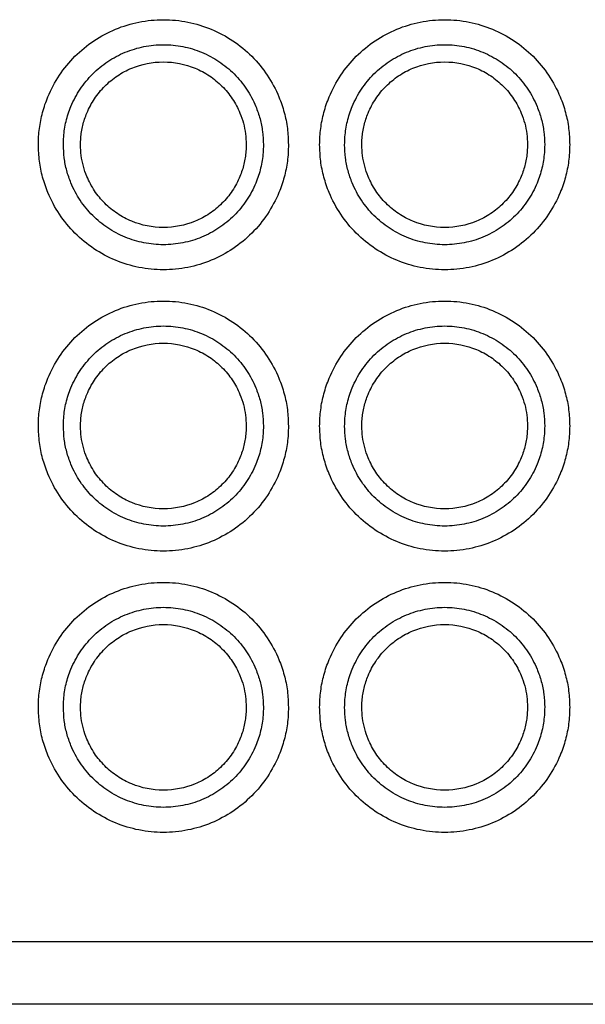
# Model space of a CAD drawing. Header units: millimetres. Extents: x 6 to 273, y 6 to 210.
# Tile 6 of 23: x 68 to 77, y 58 to 74. Entities that reach past the tile are written whole.
import ezdxf

# ---------------------------------------------------------------- set-up
doc = ezdxf.new("R2010")
doc.units = ezdxf.units.MM

msp = doc.modelspace()

# ---------------------------------------------------------------- linework, layer by layer
for p, q in [((77.494, 59.471), (67.594, 59.471)), ((110.83, 58.471), (61.158, 58.471))]:
    msp.add_line(p, q)
for points, knots in [([(68.244, 72.221), (68.245, 72.264), (68.247, 72.352), (68.26, 72.482), (68.281, 72.611), (68.31, 72.738), (68.349, 72.863), (68.426, 73.068), (68.57, 73.339), (68.821, 73.643), (69.125, 73.895), (69.474, 74.08), (69.851, 74.195), (70.244, 74.233), (70.637, 74.195), (71.014, 74.08), (71.363, 73.895), (71.667, 73.644), (71.918, 73.339), (72.083, 73.029), (72.182, 72.74), (72.235, 72.482), (72.241, 72.308), (72.244, 72.221)], [0, 0, 0, 0, 0.0209952, 0.041815, 0.0625489, 0.0832877, 0.1041222, 0.1251418, 0.1875794, 0.2501054, 0.312543, 0.3750689, 0.4375065, 0.5000325, 0.5624701, 0.6249961, 0.6874337, 0.7499596, 0.8123972, 0.8749232, 0.916717, 0.9581671, 1, 1, 1, 1]), ([(72.744, 72.221), (72.745, 72.264), (72.747, 72.352), (72.76, 72.482), (72.781, 72.611), (72.81, 72.738), (72.849, 72.863), (72.926, 73.068), (73.07, 73.339), (73.321, 73.643), (73.625, 73.895), (73.974, 74.08), (74.351, 74.195), (74.744, 74.233), (75.137, 74.195), (75.514, 74.08), (75.863, 73.895), (76.167, 73.644), (76.418, 73.339), (76.583, 73.029), (76.682, 72.74), (76.735, 72.482), (76.741, 72.308), (76.744, 72.221)], [0, 0, 0, 0, 0.020995, 0.041815, 0.062549, 0.083288, 0.104122, 0.125142, 0.187579, 0.250105, 0.312543, 0.375069, 0.437507, 0.500032, 0.56247, 0.624996, 0.687434, 0.74996, 0.812397, 0.874923, 0.916717, 0.958167, 1, 1, 1, 1]), ([(68.644, 72.221), (68.645, 72.263), (68.647, 72.347), (68.662, 72.471), (68.686, 72.594), (68.721, 72.715), (68.786, 72.892), (68.905, 73.115), (69.106, 73.359), (69.349, 73.56), (69.628, 73.708), (69.93, 73.8), (70.244, 73.831), (70.558, 73.801), (70.86, 73.708), (71.139, 73.56), (71.383, 73.359), (71.583, 73.116), (71.715, 72.867), (71.794, 72.636), (71.836, 72.43), (71.842, 72.291), (71.844, 72.221)], [0, 0, 0, 0, 0.025165, 0.050105, 0.074975, 0.099933, 0.125133, 0.18756, 0.250098, 0.312525, 0.375063, 0.43749, 0.500027, 0.562454, 0.624992, 0.687419, 0.749957, 0.812384, 0.874922, 0.916711, 0.958162, 1, 1, 1, 1]), ([(73.144, 72.221), (73.145, 72.263), (73.147, 72.347), (73.162, 72.471), (73.186, 72.594), (73.221, 72.715), (73.286, 72.892), (73.405, 73.115), (73.606, 73.359), (73.849, 73.56), (74.128, 73.708), (74.43, 73.8), (74.744, 73.831), (75.058, 73.801), (75.36, 73.708), (75.639, 73.56), (75.883, 73.359), (76.083, 73.116), (76.215, 72.867), (76.294, 72.636), (76.336, 72.43), (76.342, 72.291), (76.344, 72.221)], [0, 0, 0, 0, 0.0251651, 0.0501049, 0.0749752, 0.0999328, 0.1251329, 0.1875601, 0.2500977, 0.3125249, 0.3750625, 0.4374897, 0.5000273, 0.5624545, 0.6249921, 0.6874193, 0.7499569, 0.8123841, 0.8749217, 0.9167112, 0.9581616, 1, 1, 1, 1]), ([(68.919, 72.221), (68.92, 72.255), (68.921, 72.325), (68.934, 72.428), (68.954, 72.53), (68.983, 72.63), (69.037, 72.776), (69.135, 72.962), (69.301, 73.163), (69.503, 73.33), (69.81, 73.493), (70.244, 73.58), (70.679, 73.493), (70.985, 73.33), (71.187, 73.163), (71.353, 72.962), (71.463, 72.756), (71.528, 72.565), (71.563, 72.394), (71.567, 72.279), (71.569, 72.221)], [0, 0, 0, 0, 0.025192, 0.050161, 0.075062, 0.100052, 0.125286, 0.187779, 0.250405, 0.312897, 0.375523, 0.500027, 0.624531, 0.687024, 0.749649, 0.812142, 0.874768, 0.916604, 0.958105, 1, 1, 1, 1]), ([(73.419, 72.221), (73.42, 72.255), (73.421, 72.325), (73.434, 72.428), (73.454, 72.53), (73.483, 72.63), (73.537, 72.776), (73.635, 72.962), (73.801, 73.163), (74.003, 73.33), (74.31, 73.493), (74.744, 73.58), (75.179, 73.493), (75.485, 73.33), (75.687, 73.163), (75.853, 72.962), (75.963, 72.756), (76.028, 72.565), (76.063, 72.394), (76.067, 72.279), (76.069, 72.221)], [0, 0, 0, 0, 0.025192, 0.050161, 0.075062, 0.100052, 0.125286, 0.187779, 0.250405, 0.312897, 0.375523, 0.500027, 0.624531, 0.687024, 0.749649, 0.812142, 0.874768, 0.916604, 0.958105, 1, 1, 1, 1]), ([(72.244, 72.221), (72.243, 72.177), (72.242, 72.089), (72.229, 71.959), (72.208, 71.83), (72.178, 71.703), (72.14, 71.578), (72.063, 71.374), (71.918, 71.102), (71.667, 70.798), (71.363, 70.546), (71.014, 70.361), (70.637, 70.246), (70.244, 70.208), (69.851, 70.246), (69.474, 70.361), (69.126, 70.546), (68.821, 70.797), (68.57, 71.102), (68.405, 71.412), (68.307, 71.701), (68.254, 71.959), (68.247, 72.133), (68.244, 72.221)], [0, 0, 0, 0, 0.020995, 0.041815, 0.062549, 0.083288, 0.104122, 0.125142, 0.187579, 0.250105, 0.312543, 0.375069, 0.437507, 0.500032, 0.56247, 0.624996, 0.687434, 0.74996, 0.812397, 0.874923, 0.916717, 0.958167, 1, 1, 1, 1]), ([(71.844, 72.221), (71.843, 72.178), (71.841, 72.095), (71.826, 71.97), (71.802, 71.847), (71.768, 71.726), (71.702, 71.549), (71.584, 71.326), (71.383, 71.082), (71.139, 70.881), (70.86, 70.733), (70.559, 70.641), (70.244, 70.611), (69.93, 70.641), (69.628, 70.733), (69.349, 70.881), (69.106, 71.082), (68.905, 71.325), (68.773, 71.574), (68.694, 71.805), (68.652, 72.011), (68.647, 72.15), (68.644, 72.221)], [0, 0, 0, 0, 0.025165, 0.050105, 0.074975, 0.099933, 0.125133, 0.18756, 0.250098, 0.312525, 0.375063, 0.43749, 0.500027, 0.562454, 0.624992, 0.687419, 0.749957, 0.812384, 0.874922, 0.916711, 0.958162, 1, 1, 1, 1]), ([(71.569, 72.221), (71.568, 72.186), (71.567, 72.116), (71.554, 72.013), (71.534, 71.911), (71.506, 71.811), (71.452, 71.665), (71.353, 71.479), (71.187, 71.278), (70.985, 71.111), (70.679, 70.948), (70.244, 70.861), (69.81, 70.948), (69.503, 71.111), (69.301, 71.278), (69.135, 71.479), (69.026, 71.685), (68.961, 71.876), (68.926, 72.047), (68.921, 72.162), (68.919, 72.221)], [0, 0, 0, 0, 0.025192, 0.050161, 0.075062, 0.100052, 0.125286, 0.187779, 0.250405, 0.312897, 0.375523, 0.500027, 0.624531, 0.687024, 0.749649, 0.812142, 0.874768, 0.916604, 0.958105, 1, 1, 1, 1]), ([(76.744, 72.221), (76.743, 72.177), (76.742, 72.089), (76.729, 71.959), (76.708, 71.83), (76.678, 71.703), (76.64, 71.578), (76.563, 71.374), (76.418, 71.102), (76.167, 70.798), (75.863, 70.546), (75.514, 70.361), (75.137, 70.246), (74.744, 70.208), (74.351, 70.246), (73.974, 70.361), (73.626, 70.546), (73.321, 70.797), (73.07, 71.102), (72.905, 71.412), (72.807, 71.701), (72.754, 71.959), (72.747, 72.133), (72.744, 72.221)], [0, 0, 0, 0, 0.020995, 0.041815, 0.062549, 0.083288, 0.104122, 0.125142, 0.187579, 0.250105, 0.312543, 0.375069, 0.437507, 0.500032, 0.56247, 0.624996, 0.687434, 0.74996, 0.812397, 0.874923, 0.916717, 0.958167, 1, 1, 1, 1]), ([(76.344, 72.221), (76.343, 72.178), (76.341, 72.095), (76.326, 71.97), (76.302, 71.847), (76.268, 71.726), (76.202, 71.549), (76.084, 71.326), (75.883, 71.082), (75.639, 70.881), (75.36, 70.733), (75.059, 70.641), (74.744, 70.611), (74.43, 70.641), (74.128, 70.733), (73.849, 70.881), (73.606, 71.082), (73.405, 71.325), (73.273, 71.574), (73.194, 71.805), (73.152, 72.011), (73.147, 72.15), (73.144, 72.221)], [0, 0, 0, 0, 0.025165, 0.050105, 0.074975, 0.099933, 0.125133, 0.18756, 0.250098, 0.312525, 0.375063, 0.43749, 0.500027, 0.562454, 0.624992, 0.687419, 0.749957, 0.812384, 0.874922, 0.916711, 0.958162, 1, 1, 1, 1]), ([(76.069, 72.221), (76.068, 72.186), (76.067, 72.116), (76.054, 72.013), (76.034, 71.911), (76.006, 71.811), (75.952, 71.665), (75.853, 71.479), (75.687, 71.278), (75.485, 71.111), (75.179, 70.948), (74.744, 70.861), (74.31, 70.948), (74.003, 71.111), (73.801, 71.278), (73.635, 71.479), (73.526, 71.685), (73.461, 71.876), (73.426, 72.047), (73.421, 72.162), (73.419, 72.221)], [0, 0, 0, 0, 0.025192, 0.050161, 0.075062, 0.100052, 0.125286, 0.187779, 0.250405, 0.312897, 0.375523, 0.500027, 0.624531, 0.687024, 0.749649, 0.812142, 0.874768, 0.916604, 0.958105, 1, 1, 1, 1]), ([(68.244, 67.721), (68.245, 67.764), (68.247, 67.852), (68.26, 67.982), (68.281, 68.111), (68.31, 68.238), (68.349, 68.363), (68.426, 68.568), (68.57, 68.839), (68.821, 69.143), (69.125, 69.395), (69.474, 69.58), (69.851, 69.695), (70.244, 69.733), (70.637, 69.695), (71.014, 69.58), (71.363, 69.395), (71.667, 69.144), (71.918, 68.839), (72.083, 68.529), (72.182, 68.24), (72.235, 67.982), (72.241, 67.808), (72.244, 67.721)], [0, 0, 0, 0, 0.020995, 0.041815, 0.062549, 0.083288, 0.104122, 0.125142, 0.187579, 0.250105, 0.312543, 0.375069, 0.437507, 0.500032, 0.56247, 0.624996, 0.687434, 0.74996, 0.812397, 0.874923, 0.916717, 0.958167, 1, 1, 1, 1]), ([(72.744, 67.721), (72.745, 67.764), (72.747, 67.852), (72.76, 67.982), (72.781, 68.111), (72.81, 68.238), (72.849, 68.363), (72.926, 68.568), (73.07, 68.839), (73.321, 69.143), (73.625, 69.395), (73.974, 69.58), (74.351, 69.695), (74.744, 69.733), (75.137, 69.695), (75.514, 69.58), (75.863, 69.395), (76.167, 69.144), (76.418, 68.839), (76.583, 68.529), (76.682, 68.24), (76.735, 67.982), (76.741, 67.808), (76.744, 67.721)], [0, 0, 0, 0, 0.020995, 0.041815, 0.062549, 0.083288, 0.104122, 0.125142, 0.187579, 0.250105, 0.312543, 0.375069, 0.437507, 0.500032, 0.56247, 0.624996, 0.687434, 0.74996, 0.812397, 0.874923, 0.916717, 0.958167, 1, 1, 1, 1]), ([(68.644, 67.721), (68.645, 67.763), (68.647, 67.847), (68.662, 67.971), (68.686, 68.094), (68.721, 68.215), (68.786, 68.392), (68.905, 68.615), (69.106, 68.859), (69.349, 69.06), (69.628, 69.208), (69.93, 69.3), (70.244, 69.331), (70.558, 69.301), (70.86, 69.208), (71.139, 69.06), (71.383, 68.859), (71.583, 68.616), (71.715, 68.367), (71.794, 68.136), (71.836, 67.93), (71.842, 67.791), (71.844, 67.721)], [0, 0, 0, 0, 0.025165, 0.050105, 0.074975, 0.099933, 0.125133, 0.18756, 0.250098, 0.312525, 0.375063, 0.43749, 0.500027, 0.562454, 0.624992, 0.687419, 0.749957, 0.812384, 0.874922, 0.916711, 0.958162, 1, 1, 1, 1]), ([(73.144, 67.721), (73.145, 67.763), (73.147, 67.847), (73.162, 67.971), (73.186, 68.094), (73.221, 68.215), (73.286, 68.392), (73.405, 68.615), (73.606, 68.859), (73.849, 69.06), (74.128, 69.208), (74.43, 69.3), (74.744, 69.331), (75.058, 69.301), (75.36, 69.208), (75.639, 69.06), (75.883, 68.859), (76.083, 68.616), (76.215, 68.367), (76.294, 68.136), (76.336, 67.93), (76.342, 67.791), (76.344, 67.721)], [0, 0, 0, 0, 0.025165, 0.050105, 0.074975, 0.099933, 0.125133, 0.18756, 0.250098, 0.312525, 0.375063, 0.43749, 0.500027, 0.562454, 0.624992, 0.687419, 0.749957, 0.812384, 0.874922, 0.916711, 0.958162, 1, 1, 1, 1]), ([(68.919, 67.721), (68.92, 67.755), (68.921, 67.825), (68.934, 67.928), (68.954, 68.03), (68.983, 68.13), (69.037, 68.276), (69.135, 68.462), (69.301, 68.663), (69.503, 68.83), (69.81, 68.993), (70.244, 69.08), (70.679, 68.993), (70.985, 68.83), (71.187, 68.663), (71.353, 68.462), (71.463, 68.256), (71.528, 68.065), (71.563, 67.894), (71.567, 67.779), (71.569, 67.721)], [0, 0, 0, 0, 0.025192, 0.050161, 0.075062, 0.100052, 0.125286, 0.187779, 0.250405, 0.312897, 0.375523, 0.500027, 0.624531, 0.687024, 0.749649, 0.812142, 0.874768, 0.916604, 0.958105, 1, 1, 1, 1]), ([(73.419, 67.721), (73.42, 67.755), (73.421, 67.825), (73.434, 67.928), (73.454, 68.03), (73.483, 68.13), (73.537, 68.276), (73.635, 68.462), (73.801, 68.663), (74.003, 68.83), (74.31, 68.993), (74.744, 69.08), (75.179, 68.993), (75.485, 68.83), (75.687, 68.663), (75.853, 68.462), (75.963, 68.256), (76.028, 68.065), (76.063, 67.894), (76.067, 67.779), (76.069, 67.721)], [0, 0, 0, 0, 0.025192, 0.050161, 0.075062, 0.100052, 0.125286, 0.187779, 0.250405, 0.312897, 0.375523, 0.500027, 0.624531, 0.687024, 0.749649, 0.812142, 0.874768, 0.916604, 0.958105, 1, 1, 1, 1]), ([(72.244, 67.721), (72.243, 67.677), (72.242, 67.589), (72.229, 67.459), (72.208, 67.33), (72.178, 67.203), (72.14, 67.078), (72.063, 66.874), (71.918, 66.602), (71.667, 66.298), (71.363, 66.046), (71.014, 65.861), (70.637, 65.746), (70.244, 65.708), (69.851, 65.746), (69.474, 65.861), (69.126, 66.046), (68.821, 66.297), (68.57, 66.602), (68.405, 66.912), (68.307, 67.201), (68.254, 67.459), (68.247, 67.633), (68.244, 67.721)], [0, 0, 0, 0, 0.020995, 0.041815, 0.062549, 0.083288, 0.104122, 0.125142, 0.187579, 0.250105, 0.312543, 0.375069, 0.437507, 0.500032, 0.56247, 0.624996, 0.687434, 0.74996, 0.812397, 0.874923, 0.916717, 0.958167, 1, 1, 1, 1]), ([(71.844, 67.721), (71.843, 67.678), (71.841, 67.595), (71.826, 67.47), (71.802, 67.347), (71.768, 67.226), (71.702, 67.049), (71.584, 66.826), (71.383, 66.582), (71.139, 66.381), (70.86, 66.233), (70.559, 66.141), (70.244, 66.111), (69.93, 66.141), (69.628, 66.233), (69.349, 66.381), (69.106, 66.582), (68.905, 66.825), (68.773, 67.074), (68.694, 67.305), (68.652, 67.511), (68.647, 67.65), (68.644, 67.721)], [0, 0, 0, 0, 0.025165, 0.050105, 0.074975, 0.099933, 0.125133, 0.18756, 0.250098, 0.312525, 0.375063, 0.43749, 0.500027, 0.562454, 0.624992, 0.687419, 0.749957, 0.812384, 0.874922, 0.916711, 0.958162, 1, 1, 1, 1]), ([(71.569, 67.721), (71.568, 67.686), (71.567, 67.616), (71.554, 67.513), (71.534, 67.411), (71.506, 67.311), (71.452, 67.165), (71.353, 66.979), (71.187, 66.778), (70.985, 66.611), (70.679, 66.448), (70.244, 66.361), (69.81, 66.448), (69.503, 66.611), (69.301, 66.778), (69.135, 66.979), (69.026, 67.185), (68.961, 67.376), (68.926, 67.547), (68.921, 67.662), (68.919, 67.721)], [0, 0, 0, 0, 0.025192, 0.050161, 0.075062, 0.100052, 0.125286, 0.187779, 0.250405, 0.312897, 0.375523, 0.500027, 0.624531, 0.687024, 0.749649, 0.812142, 0.874768, 0.916604, 0.958105, 1, 1, 1, 1]), ([(76.744, 67.721), (76.743, 67.677), (76.742, 67.589), (76.729, 67.459), (76.708, 67.33), (76.678, 67.203), (76.64, 67.078), (76.563, 66.874), (76.418, 66.602), (76.167, 66.298), (75.863, 66.046), (75.514, 65.861), (75.137, 65.746), (74.744, 65.708), (74.351, 65.746), (73.974, 65.861), (73.626, 66.046), (73.321, 66.297), (73.07, 66.602), (72.905, 66.912), (72.807, 67.201), (72.754, 67.459), (72.747, 67.633), (72.744, 67.721)], [0, 0, 0, 0, 0.020995, 0.041815, 0.062549, 0.083288, 0.104122, 0.125142, 0.187579, 0.250105, 0.312543, 0.375069, 0.437507, 0.500032, 0.56247, 0.624996, 0.687434, 0.74996, 0.812397, 0.874923, 0.916717, 0.958167, 1, 1, 1, 1]), ([(76.344, 67.721), (76.343, 67.678), (76.341, 67.595), (76.326, 67.47), (76.302, 67.347), (76.268, 67.226), (76.202, 67.049), (76.084, 66.826), (75.883, 66.582), (75.639, 66.381), (75.36, 66.233), (75.059, 66.141), (74.744, 66.111), (74.43, 66.141), (74.128, 66.233), (73.849, 66.381), (73.606, 66.582), (73.405, 66.825), (73.273, 67.074), (73.194, 67.305), (73.152, 67.511), (73.147, 67.65), (73.144, 67.721)], [0, 0, 0, 0, 0.025165, 0.050105, 0.074975, 0.099933, 0.125133, 0.18756, 0.250098, 0.312525, 0.375063, 0.43749, 0.500027, 0.562454, 0.624992, 0.687419, 0.749957, 0.812384, 0.874922, 0.916711, 0.958162, 1, 1, 1, 1]), ([(76.069, 67.721), (76.068, 67.686), (76.067, 67.616), (76.054, 67.513), (76.034, 67.411), (76.006, 67.311), (75.952, 67.165), (75.853, 66.979), (75.687, 66.778), (75.485, 66.611), (75.179, 66.448), (74.744, 66.361), (74.31, 66.448), (74.003, 66.611), (73.801, 66.778), (73.635, 66.979), (73.526, 67.185), (73.461, 67.376), (73.426, 67.547), (73.421, 67.662), (73.419, 67.721)], [0, 0, 0, 0, 0.025192, 0.050161, 0.075062, 0.100052, 0.125286, 0.187779, 0.250405, 0.312897, 0.375523, 0.500027, 0.624531, 0.687024, 0.749649, 0.812142, 0.874768, 0.916604, 0.958105, 1, 1, 1, 1]), ([(68.244, 63.221), (68.245, 63.264), (68.247, 63.352), (68.26, 63.482), (68.281, 63.611), (68.31, 63.738), (68.349, 63.863), (68.426, 64.068), (68.57, 64.339), (68.821, 64.643), (69.125, 64.895), (69.474, 65.08), (69.851, 65.195), (70.244, 65.233), (70.637, 65.195), (71.014, 65.08), (71.363, 64.895), (71.667, 64.644), (71.918, 64.339), (72.083, 64.029), (72.182, 63.74), (72.235, 63.482), (72.241, 63.308), (72.244, 63.221)], [0, 0, 0, 0, 0.020995, 0.041815, 0.062549, 0.083288, 0.104122, 0.125142, 0.187579, 0.250105, 0.312543, 0.375069, 0.437507, 0.500032, 0.56247, 0.624996, 0.687434, 0.74996, 0.812397, 0.874923, 0.916717, 0.958167, 1, 1, 1, 1]), ([(72.744, 63.221), (72.745, 63.264), (72.747, 63.352), (72.76, 63.482), (72.781, 63.611), (72.81, 63.738), (72.849, 63.863), (72.926, 64.068), (73.07, 64.339), (73.321, 64.643), (73.625, 64.895), (73.974, 65.08), (74.351, 65.195), (74.744, 65.233), (75.137, 65.195), (75.514, 65.08), (75.863, 64.895), (76.167, 64.644), (76.418, 64.339), (76.583, 64.029), (76.682, 63.74), (76.735, 63.482), (76.741, 63.308), (76.744, 63.221)], [0, 0, 0, 0, 0.020995, 0.041815, 0.062549, 0.083288, 0.104122, 0.125142, 0.187579, 0.250105, 0.312543, 0.375069, 0.437507, 0.500032, 0.56247, 0.624996, 0.687434, 0.74996, 0.812397, 0.874923, 0.916717, 0.958167, 1, 1, 1, 1]), ([(68.644, 63.221), (68.645, 63.263), (68.647, 63.347), (68.662, 63.471), (68.686, 63.594), (68.721, 63.715), (68.786, 63.892), (68.905, 64.115), (69.106, 64.359), (69.349, 64.56), (69.628, 64.708), (69.93, 64.8), (70.244, 64.831), (70.558, 64.801), (70.86, 64.708), (71.139, 64.56), (71.383, 64.359), (71.583, 64.116), (71.715, 63.867), (71.794, 63.636), (71.836, 63.43), (71.842, 63.291), (71.844, 63.221)], [0, 0, 0, 0, 0.025165, 0.050105, 0.074975, 0.099933, 0.125133, 0.18756, 0.250098, 0.312525, 0.375063, 0.43749, 0.500027, 0.562454, 0.624992, 0.687419, 0.749957, 0.812384, 0.874922, 0.916711, 0.958162, 1, 1, 1, 1]), ([(73.144, 63.221), (73.145, 63.263), (73.147, 63.347), (73.162, 63.471), (73.186, 63.594), (73.221, 63.715), (73.286, 63.892), (73.405, 64.115), (73.606, 64.359), (73.849, 64.56), (74.128, 64.708), (74.43, 64.8), (74.744, 64.831), (75.058, 64.801), (75.36, 64.708), (75.639, 64.56), (75.883, 64.359), (76.083, 64.116), (76.215, 63.867), (76.294, 63.636), (76.336, 63.43), (76.342, 63.291), (76.344, 63.221)], [0, 0, 0, 0, 0.025165, 0.050105, 0.074975, 0.099933, 0.125133, 0.18756, 0.250098, 0.312525, 0.375063, 0.43749, 0.500027, 0.562454, 0.624992, 0.687419, 0.749957, 0.812384, 0.874922, 0.916711, 0.958162, 1, 1, 1, 1]), ([(68.919, 63.221), (68.92, 63.255), (68.921, 63.325), (68.934, 63.428), (68.954, 63.53), (68.983, 63.63), (69.037, 63.776), (69.135, 63.962), (69.301, 64.163), (69.503, 64.33), (69.81, 64.493), (70.244, 64.58), (70.679, 64.493), (70.985, 64.33), (71.187, 64.163), (71.353, 63.962), (71.463, 63.756), (71.528, 63.565), (71.563, 63.394), (71.567, 63.279), (71.569, 63.221)], [0, 0, 0, 0, 0.025192, 0.050161, 0.075062, 0.100052, 0.125286, 0.187779, 0.250405, 0.312897, 0.375523, 0.500027, 0.624531, 0.687024, 0.749649, 0.812142, 0.874768, 0.916604, 0.958105, 1, 1, 1, 1]), ([(73.419, 63.221), (73.42, 63.255), (73.421, 63.325), (73.434, 63.428), (73.454, 63.53), (73.483, 63.63), (73.537, 63.776), (73.635, 63.962), (73.801, 64.163), (74.003, 64.33), (74.31, 64.493), (74.744, 64.58), (75.179, 64.493), (75.485, 64.33), (75.687, 64.163), (75.853, 63.962), (75.963, 63.756), (76.028, 63.565), (76.063, 63.394), (76.067, 63.279), (76.069, 63.221)], [0, 0, 0, 0, 0.025192, 0.050161, 0.075062, 0.100052, 0.125286, 0.187779, 0.250405, 0.312897, 0.375523, 0.500027, 0.624531, 0.687024, 0.749649, 0.812142, 0.874768, 0.916604, 0.958105, 1, 1, 1, 1]), ([(72.244, 63.221), (72.243, 63.177), (72.242, 63.089), (72.229, 62.959), (72.208, 62.83), (72.178, 62.703), (72.14, 62.578), (72.063, 62.374), (71.918, 62.102), (71.667, 61.798), (71.363, 61.546), (71.014, 61.361), (70.637, 61.246), (70.244, 61.208), (69.851, 61.246), (69.474, 61.361), (69.126, 61.546), (68.821, 61.797), (68.57, 62.102), (68.405, 62.412), (68.307, 62.701), (68.254, 62.959), (68.247, 63.133), (68.244, 63.221)], [0, 0, 0, 0, 0.020995, 0.041815, 0.062549, 0.083288, 0.104122, 0.125142, 0.187579, 0.250105, 0.312543, 0.375069, 0.437507, 0.500032, 0.56247, 0.624996, 0.687434, 0.74996, 0.812397, 0.874923, 0.916717, 0.958167, 1, 1, 1, 1]), ([(71.844, 63.221), (71.843, 63.178), (71.841, 63.095), (71.826, 62.97), (71.802, 62.847), (71.768, 62.726), (71.702, 62.549), (71.584, 62.326), (71.383, 62.082), (71.139, 61.881), (70.86, 61.733), (70.559, 61.641), (70.244, 61.611), (69.93, 61.641), (69.628, 61.733), (69.349, 61.881), (69.106, 62.082), (68.905, 62.325), (68.773, 62.574), (68.694, 62.805), (68.652, 63.011), (68.647, 63.15), (68.644, 63.221)], [0, 0, 0, 0, 0.025165, 0.050105, 0.074975, 0.099933, 0.125133, 0.18756, 0.250098, 0.312525, 0.375063, 0.43749, 0.500027, 0.562454, 0.624992, 0.687419, 0.749957, 0.812384, 0.874922, 0.916711, 0.958162, 1, 1, 1, 1]), ([(71.569, 63.221), (71.568, 63.186), (71.567, 63.116), (71.554, 63.013), (71.534, 62.911), (71.506, 62.811), (71.452, 62.665), (71.353, 62.479), (71.187, 62.278), (70.985, 62.111), (70.679, 61.948), (70.244, 61.861), (69.81, 61.948), (69.503, 62.111), (69.301, 62.278), (69.135, 62.479), (69.026, 62.685), (68.961, 62.876), (68.926, 63.047), (68.921, 63.162), (68.919, 63.221)], [0, 0, 0, 0, 0.025192, 0.050161, 0.075062, 0.100052, 0.125286, 0.187779, 0.250405, 0.312897, 0.375523, 0.500027, 0.624531, 0.687024, 0.749649, 0.812142, 0.874768, 0.916604, 0.958105, 1, 1, 1, 1]), ([(76.744, 63.221), (76.743, 63.177), (76.742, 63.089), (76.729, 62.959), (76.708, 62.83), (76.678, 62.703), (76.64, 62.578), (76.563, 62.374), (76.418, 62.102), (76.167, 61.798), (75.863, 61.546), (75.514, 61.361), (75.137, 61.246), (74.744, 61.208), (74.351, 61.246), (73.974, 61.361), (73.626, 61.546), (73.321, 61.797), (73.07, 62.102), (72.905, 62.412), (72.807, 62.701), (72.754, 62.959), (72.747, 63.133), (72.744, 63.221)], [0, 0, 0, 0, 0.020995, 0.041815, 0.062549, 0.083288, 0.104122, 0.125142, 0.187579, 0.250105, 0.312543, 0.375069, 0.437507, 0.500032, 0.56247, 0.624996, 0.687434, 0.74996, 0.812397, 0.874923, 0.916717, 0.958167, 1, 1, 1, 1]), ([(76.344, 63.221), (76.343, 63.178), (76.341, 63.095), (76.326, 62.97), (76.302, 62.847), (76.268, 62.726), (76.202, 62.549), (76.084, 62.326), (75.883, 62.082), (75.639, 61.881), (75.36, 61.733), (75.059, 61.641), (74.744, 61.611), (74.43, 61.641), (74.128, 61.733), (73.849, 61.881), (73.606, 62.082), (73.405, 62.325), (73.273, 62.574), (73.194, 62.805), (73.152, 63.011), (73.147, 63.15), (73.144, 63.221)], [0, 0, 0, 0, 0.025165, 0.050105, 0.074975, 0.099933, 0.125133, 0.18756, 0.250098, 0.312525, 0.375063, 0.43749, 0.500027, 0.562454, 0.624992, 0.687419, 0.749957, 0.812384, 0.874922, 0.916711, 0.958162, 1, 1, 1, 1]), ([(76.069, 63.221), (76.068, 63.186), (76.067, 63.116), (76.054, 63.013), (76.034, 62.911), (76.006, 62.811), (75.952, 62.665), (75.853, 62.479), (75.687, 62.278), (75.485, 62.111), (75.179, 61.948), (74.744, 61.861), (74.31, 61.948), (74.003, 62.111), (73.801, 62.278), (73.635, 62.479), (73.526, 62.685), (73.461, 62.876), (73.426, 63.047), (73.421, 63.162), (73.419, 63.221)], [0, 0, 0, 0, 0.025192, 0.050161, 0.075062, 0.100052, 0.125286, 0.187779, 0.250405, 0.312897, 0.375523, 0.500027, 0.624531, 0.687024, 0.749649, 0.812142, 0.874768, 0.916604, 0.958105, 1, 1, 1, 1])]:
    msp.add_open_spline(points, degree=3, knots=knots)

doc.saveas('drawing.dxf')
